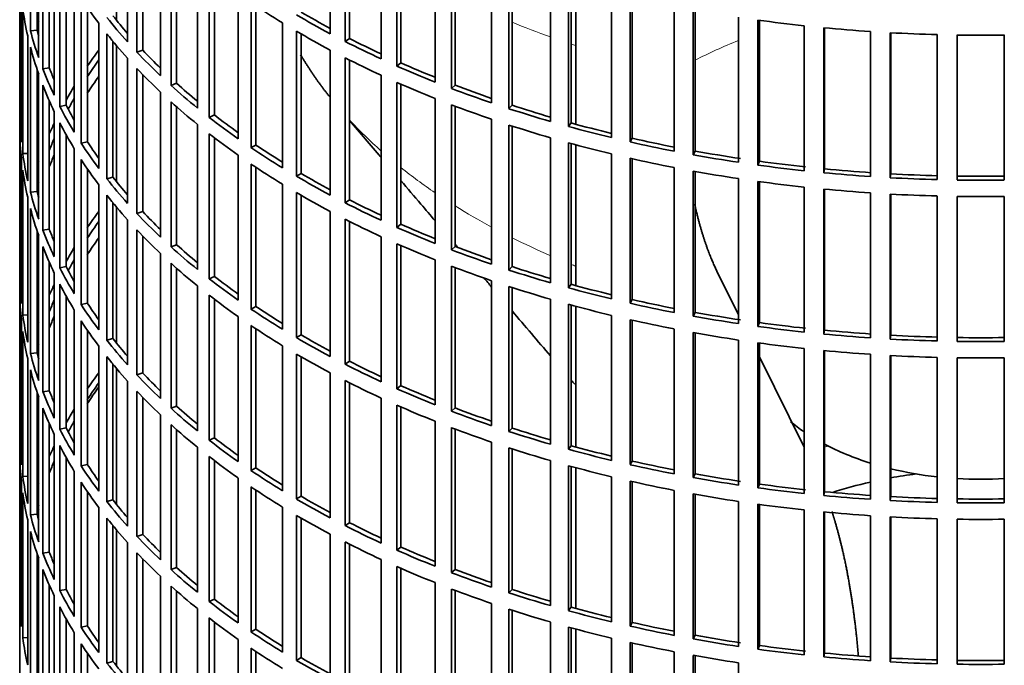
# Model space of a CAD drawing. Header units: millimetres. Extents: x 483 to 1358, y -1720 to 1581.
# Tile 3 of 29: x 1065 to 1212, y -1567 to -1470. Entities that reach past the tile are written whole.
import ezdxf

# ---------------------------------------------------------------- set-up
doc = ezdxf.new("R2010")
doc.units = ezdxf.units.MM
for name, color, linetype in [('VSI184-254_GIUNT', 7, 'Continuous'), ('VSI344-454_FILTR', 7, 'Continuous'), ('VSI344-454_SUPPO', 7, 'Continuous')]:
    doc.layers.add(name, color=color, linetype=linetype)

# ---------------------------------------------------------------- blocks, each defined once
blk = doc.blocks.new('SE4')
at = {"layer": 'VSI184-254_GIUNT', "color": 7, "linetype": 'Continuous', "lineweight": 35}
for start_param, end_param in [(0.604451, 0.70006), (0.828971, 1.072715), (1.170442, 1.381313), (1.468662, 1.67293)]:
    blk.add_ellipse((1208.76, -1519.04), major_axis=(-34.5, 0), ratio=0.57735, start_param=start_param, end_param=end_param, dxfattribs=at)
at = {"layer": 'VSI344-454_FILTR', "color": 7, "linetype": 'Continuous', "lineweight": 35}
for p, q in [((1065.26, -1328.8), (1065.26, -1568.85)), ((1066.87, -1472.02), (1066.87, -1450.38)), ((1111.64, -1472.46), (1111.64, -1450.82)), ((1081.36, -1473.69), (1081.36, -1452.05)), ((1113.85, -1473.61), (1113.85, -1451.97)), ((1114.5, -1473.17), (1114.5, -1452.3)), ((1067.86, -1471.92), (1067.86, -1453.69)), ((1082.76, -1475.21), (1082.76, -1453.57)), ((1068.09, -1476.02), (1068.09, -1454.38)), ((1083.63, -1474.92), (1083.63, -1454.47)), ((1119.24, -1476.22), (1119.24, -1454.58)), ((1068.71, -1477.71), (1068.71, -1456.07)), ((1121.59, -1477.28), (1121.59, -1455.64)), ((1122.18, -1476.81), (1122.18, -1455.9)), ((1086.28, -1478.72), (1086.28, -1457.09)), ((1127.28, -1479.67), (1127.28, -1458.03)), ((1069.68, -1477.57), (1069.68, -1458.41)), ((1087.86, -1480.18), (1087.86, -1458.55)), ((1088.69, -1479.86), (1088.69, -1459.29)), ((1129.76, -1480.63), (1129.76, -1458.99)), ((1130.29, -1480.14), (1130.29, -1459.19)), ((1070.42, -1481.65), (1070.42, -1460.01)), ((1135.72, -1482.78), (1135.72, -1461.14)), ((1071.24, -1483.3), (1071.24, -1461.66)), ((1091.8, -1483.55), (1091.8, -1461.91)), ((1138.31, -1483.64), (1138.31, -1462)), ((1138.77, -1483.13), (1138.77, -1462.16)), ((1065.27, -1484.59), (1065.27, -1462.95)), ((1072.19, -1483.12), (1072.19, -1463.43)), ((1093.55, -1484.94), (1093.55, -1463.31)), ((1094.34, -1484.59), (1094.34, -1463.91)), ((1144.52, -1485.55), (1144.52, -1463.91)), ((1073.41, -1487.16), (1073.41, -1465.53)), ((1147.2, -1486.3), (1147.2, -1464.67)), ((1147.6, -1485.78), (1147.6, -1464.78)), ((1065.51, -1488.65), (1065.51, -1467.01)), ((1074.43, -1488.78), (1074.43, -1467.15)), ((1097.88, -1488.14), (1097.88, -1466.51)), ((1153.62, -1487.96), (1153.62, -1466.32)), ((1156.39, -1488.6), (1156.39, -1466.96)), ((1156.73, -1488.06), (1156.73, -1467.04)), ((1075.36, -1488.57), (1075.36, -1468.53)), ((1099.8, -1489.46), (1099.8, -1467.83)), ((1100.54, -1489.08), (1100.54, -1468.32)), ((1163, -1489.99), (1163, -1468.35)), ((1065.72, -1490.36), (1065.72, -1468.73)), ((1165.84, -1490.52), (1165.84, -1468.88)), ((1166.11, -1489.97), (1166.11, -1468.93)), ((1172.6, -1491.64), (1172.6, -1470)), ((1077.07, -1492.55), (1077.07, -1470.91)), ((1104.5, -1492.48), (1104.5, -1470.84)), ((1175.49, -1492.06), (1175.49, -1470.42)), ((1175.7, -1491.49), (1175.7, -1470.45)), ((1182.37, -1492.9), (1182.37, -1471.27)), ((1185.31, -1493.2), (1185.31, -1471.56)), ((1185.45, -1492.63), (1185.45, -1471.58)), ((1066.46, -1494.4), (1066.46, -1472.77)), ((1067.86, -1471.92), (1066.87, -1472.02)), ((1078.28, -1494.12), (1078.28, -1472.48)), ((1106.58, -1493.72), (1106.58, -1472.08)), ((1107.27, -1493.31), (1107.27, -1472.49)), ((1192.28, -1493.77), (1192.28, -1472.13)), ((1195.24, -1493.95), (1195.24, -1472.31)), ((1195.31, -1493.37), (1195.31, -1472.31)), ((1202.26, -1494.23), (1202.26, -1472.59)), ((1205.24, -1494.29), (1205.24, -1472.65)), ((1212.28, -1494.29), (1212.28, -1472.65)), ((1066.87, -1496.11), (1066.87, -1474.47)), ((1079.18, -1493.87), (1079.18, -1473.6)), ((1114.5, -1473.17), (1113.85, -1473.61)), ((1083.63, -1474.92), (1082.76, -1475.21)), ((1111.64, -1496.54), (1111.64, -1474.9)), ((1081.36, -1497.77), (1081.36, -1476.13)), ((1113.85, -1497.69), (1113.85, -1476.06)), ((1114.5, -1497.25), (1114.5, -1476.38)), ((1122.18, -1476.81), (1121.59, -1477.28)), ((1067.86, -1496.01), (1067.86, -1477.78)), ((1068.09, -1500.11), (1068.09, -1478.47)), ((1069.68, -1477.57), (1068.71, -1477.71)), ((1082.76, -1499.29), (1082.76, -1477.66)), ((1083.63, -1499), (1083.63, -1478.56)), ((1119.24, -1500.3), (1119.24, -1478.67)), ((1068.71, -1501.79), (1068.71, -1480.15)), ((1088.69, -1479.86), (1087.86, -1480.18)), ((1121.59, -1501.37), (1121.59, -1479.73)), ((1122.18, -1500.9), (1122.18, -1479.99)), ((1130.29, -1480.14), (1129.76, -1480.63)), ((1086.28, -1502.81), (1086.28, -1481.17)), ((1069.68, -1501.65), (1069.68, -1482.5)), ((1072.19, -1483.12), (1071.24, -1483.3)), ((1087.86, -1504.27), (1087.86, -1482.63)), ((1088.69, -1503.95), (1088.69, -1483.37)), ((1127.28, -1503.75), (1127.28, -1482.12)), ((1129.76, -1504.72), (1129.76, -1483.08)), ((1130.29, -1504.23), (1130.29, -1483.28)), ((1138.77, -1483.13), (1138.31, -1483.64)), ((1065.51, -1484.58), (1065.27, -1484.59)), ((1070.42, -1505.73), (1070.42, -1484.1)), ((1094.34, -1484.59), (1093.55, -1484.94)), ((1071.24, -1507.39), (1071.24, -1485.75)), ((1091.8, -1507.64), (1091.8, -1486)), ((1135.72, -1506.87), (1135.72, -1485.23)), ((1138.31, -1507.73), (1138.31, -1486.09)), ((1138.77, -1507.22), (1138.77, -1486.24)), ((1147.6, -1485.78), (1147.2, -1486.3)), ((1065.27, -1508.67), (1065.27, -1487.04)), ((1072.19, -1507.21), (1072.19, -1487.52)), ((1093.55, -1509.03), (1093.55, -1487.39)), ((1075.36, -1488.57), (1074.43, -1488.78)), ((1094.34, -1508.67), (1094.34, -1488)), ((1100.54, -1489.08), (1099.8, -1489.46)), ((1144.52, -1509.64), (1144.52, -1488)), ((1147.2, -1510.39), (1147.2, -1488.75)), ((1147.6, -1509.86), (1147.6, -1488.86)), ((1156.73, -1488.06), (1156.39, -1488.6)), ((1066.46, -1490.32), (1065.72, -1490.36)), ((1073.41, -1511.25), (1073.41, -1489.61)), ((1097.88, -1512.23), (1097.88, -1490.59)), ((1153.62, -1512.04), (1153.62, -1490.41)), ((1166.11, -1489.97), (1165.84, -1490.52)), ((1065.51, -1512.73), (1065.51, -1491.09)), ((1074.43, -1512.87), (1074.43, -1491.23)), ((1099.8, -1513.55), (1099.8, -1491.91)), ((1156.39, -1512.69), (1156.39, -1491.05)), ((1156.73, -1512.14), (1156.73, -1491.13)), ((1175.7, -1491.49), (1175.49, -1492.06)), ((1065.72, -1514.45), (1065.72, -1492.81)), ((1075.36, -1512.65), (1075.36, -1492.62)), ((1100.54, -1513.16), (1100.54, -1492.41)), ((1107.27, -1493.31), (1106.58, -1493.72)), ((1163, -1514.08), (1163, -1492.44)), ((1165.84, -1514.61), (1165.84, -1492.97)), ((1166.11, -1514.05), (1166.11, -1493.02)), ((1185.45, -1492.63), (1185.31, -1493.2)), ((1195.31, -1493.37), (1195.24, -1493.95)), ((1077.07, -1516.64), (1077.07, -1495)), ((1079.18, -1493.87), (1078.28, -1494.12)), ((1104.5, -1516.57), (1104.5, -1494.93)), ((1172.6, -1515.73), (1172.6, -1494.09)), ((1175.49, -1516.14), (1175.49, -1494.51)), ((1175.7, -1515.58), (1175.7, -1494.54)), ((1067.86, -1496.01), (1066.87, -1496.11)), ((1078.28, -1518.21), (1078.28, -1496.57)), ((1106.58, -1517.81), (1106.58, -1496.17)), ((1107.27, -1517.39), (1107.27, -1496.57)), ((1182.37, -1516.99), (1182.37, -1495.35)), ((1185.31, -1517.29), (1185.31, -1495.65)), ((1185.45, -1516.72), (1185.45, -1495.66)), ((1192.28, -1517.85), (1192.28, -1496.22)), ((1195.24, -1518.03), (1195.24, -1496.4)), ((1195.31, -1517.46), (1195.31, -1496.4)), ((1066.46, -1518.49), (1066.46, -1496.85)), ((1079.18, -1517.95), (1079.18, -1497.68)), ((1114.5, -1497.25), (1113.85, -1497.69)), ((1202.26, -1518.32), (1202.26, -1496.68)), ((1205.24, -1518.38), (1205.24, -1496.74)), ((1212.28, -1518.38), (1212.28, -1496.74)), ((1066.87, -1520.19), (1066.87, -1498.56)), ((1083.63, -1499), (1082.76, -1499.29)), ((1111.64, -1520.63), (1111.64, -1498.99)), ((1081.36, -1521.86), (1081.36, -1500.22)), ((1113.85, -1521.78), (1113.85, -1500.14)), ((1114.5, -1521.34), (1114.5, -1500.47)), ((1122.18, -1500.9), (1121.59, -1501.37)), ((1067.86, -1520.09), (1067.86, -1501.87)), ((1069.68, -1501.65), (1068.71, -1501.79)), ((1082.76, -1523.38), (1082.76, -1501.74)), ((1068.09, -1524.19), (1068.09, -1502.56)), ((1083.63, -1523.09), (1083.63, -1502.65)), ((1088.69, -1503.95), (1087.86, -1504.27)), ((1119.24, -1524.39), (1119.24, -1502.75)), ((1121.59, -1525.45), (1121.59, -1503.81)), ((1068.71, -1525.88), (1068.71, -1504.24)), ((1086.28, -1526.9), (1086.28, -1505.26)), ((1122.18, -1524.98), (1122.18, -1504.07)), ((1130.29, -1504.23), (1129.76, -1504.72)), ((1069.68, -1525.74), (1069.68, -1506.59)), ((1087.86, -1528.36), (1087.86, -1506.72)), ((1127.28, -1527.84), (1127.28, -1506.2)), ((1070.42, -1529.82), (1070.42, -1508.18)), ((1072.19, -1507.21), (1071.24, -1507.39)), ((1088.69, -1528.03), (1088.69, -1507.46)), ((1129.76, -1528.8), (1129.76, -1507.16)), ((1130.29, -1528.31), (1130.29, -1507.37)), ((1138.77, -1507.22), (1138.31, -1507.73)), ((1065.51, -1508.67), (1065.27, -1508.67)), ((1071.24, -1531.47), (1071.24, -1509.84)), ((1094.34, -1508.67), (1093.55, -1509.03)), ((1135.72, -1530.95), (1135.72, -1509.32)), ((1147.6, -1509.86), (1147.2, -1510.39)), ((1065.27, -1532.76), (1065.27, -1511.12)), ((1091.8, -1531.72), (1091.8, -1510.09)), ((1138.31, -1531.82), (1138.31, -1510.18)), ((1138.77, -1531.31), (1138.77, -1510.33)), ((1072.19, -1531.3), (1072.19, -1511.61)), ((1075.36, -1512.65), (1074.43, -1512.87)), ((1093.55, -1533.12), (1093.55, -1511.48)), ((1094.34, -1532.76), (1094.34, -1512.09)), ((1144.52, -1533.72), (1144.52, -1512.08)), ((1156.73, -1512.14), (1156.39, -1512.69)), ((1073.41, -1535.34), (1073.41, -1513.7)), ((1100.54, -1513.16), (1099.8, -1513.55)), ((1147.2, -1534.48), (1147.2, -1512.84)), ((1147.6, -1533.95), (1147.6, -1512.95)), ((1166.11, -1514.05), (1165.84, -1514.61)), ((1065.51, -1536.82), (1065.51, -1515.18)), ((1066.46, -1514.41), (1065.72, -1514.45)), ((1074.43, -1536.96), (1074.43, -1515.32)), ((1097.88, -1536.32), (1097.88, -1514.68)), ((1153.62, -1536.13), (1153.62, -1514.49)), ((1156.39, -1536.77), (1156.39, -1515.14)), ((1156.73, -1536.23), (1156.73, -1515.21)), ((1175.7, -1515.58), (1175.49, -1516.14)), ((1065.72, -1538.54), (1065.72, -1516.9)), ((1075.36, -1536.74), (1075.36, -1516.71)), ((1099.8, -1537.64), (1099.8, -1516)), ((1100.54, -1537.25), (1100.54, -1516.5)), ((1163, -1538.16), (1163, -1516.53)), ((1165.84, -1538.7), (1165.84, -1517.06)), ((1166.11, -1538.14), (1166.11, -1517.11)), ((1185.45, -1516.72), (1185.31, -1517.29)), ((1079.18, -1517.95), (1078.28, -1518.21)), ((1107.27, -1517.39), (1106.58, -1517.81)), ((1172.6, -1539.81), (1172.6, -1518.18)), ((1175.49, -1540.23), (1175.49, -1518.59)), ((1175.7, -1539.67), (1175.7, -1518.62)), ((1195.31, -1517.46), (1195.24, -1518.03)), ((1067.86, -1520.09), (1066.87, -1520.19)), ((1077.07, -1540.72), (1077.07, -1519.08)), ((1104.5, -1540.66), (1104.5, -1519.02)), ((1182.37, -1541.08), (1182.37, -1519.44)), ((1185.31, -1541.37), (1185.31, -1519.74)), ((1185.45, -1540.8), (1185.45, -1519.75)), ((1066.46, -1542.58), (1066.46, -1520.94)), ((1078.28, -1542.29), (1078.28, -1520.66)), ((1106.58, -1541.89), (1106.58, -1520.26)), ((1107.27, -1541.48), (1107.27, -1520.66)), ((1114.5, -1521.34), (1113.85, -1521.78)), ((1192.28, -1541.94), (1192.28, -1520.3)), ((1195.24, -1542.12), (1195.24, -1520.48)), ((1195.31, -1541.54), (1195.31, -1520.49)), ((1202.26, -1542.4), (1202.26, -1520.77)), ((1205.24, -1542.46), (1205.24, -1520.83)), ((1212.28, -1542.46), (1212.28, -1520.83)), ((1066.87, -1544.28), (1066.87, -1522.64)), ((1079.18, -1542.04), (1079.18, -1521.77)), ((1083.63, -1523.09), (1082.76, -1523.38)), ((1111.64, -1544.72), (1111.64, -1523.08)), ((1081.36, -1545.95), (1081.36, -1524.31)), ((1113.85, -1545.87), (1113.85, -1524.23)), ((1114.5, -1545.43), (1114.5, -1524.56)), ((1067.86, -1544.18), (1067.86, -1525.95)), ((1069.68, -1525.74), (1068.71, -1525.88)), ((1082.76, -1547.47), (1082.76, -1525.83)), ((1122.18, -1524.98), (1121.59, -1525.45)), ((1068.09, -1548.28), (1068.09, -1526.64)), ((1083.63, -1547.18), (1083.63, -1526.73)), ((1119.24, -1548.48), (1119.24, -1526.84)), ((1068.71, -1549.97), (1068.71, -1528.33)), ((1088.69, -1528.03), (1087.86, -1528.36)), ((1121.59, -1549.54), (1121.59, -1527.9)), ((1122.18, -1549.07), (1122.18, -1528.16)), ((1130.29, -1528.31), (1129.76, -1528.8)), ((1086.28, -1550.98), (1086.28, -1529.35)), ((1127.28, -1551.93), (1127.28, -1530.29)), ((1069.68, -1549.83), (1069.68, -1530.67)), ((1072.19, -1531.3), (1071.24, -1531.47)), ((1087.86, -1552.44), (1087.86, -1530.81)), ((1088.69, -1552.12), (1088.69, -1531.55)), ((1129.76, -1552.89), (1129.76, -1531.25)), ((1130.29, -1552.4), (1130.29, -1531.45)), ((1138.77, -1531.31), (1138.31, -1531.82)), ((1065.51, -1532.75), (1065.27, -1532.76)), ((1070.42, -1553.91), (1070.42, -1532.27)), ((1094.34, -1532.76), (1093.55, -1533.12)), ((1071.24, -1555.56), (1071.24, -1533.92)), ((1091.8, -1555.81), (1091.8, -1534.17)), ((1135.72, -1555.04), (1135.72, -1533.4)), ((1138.31, -1555.9), (1138.31, -1534.26)), ((1138.77, -1555.39), (1138.77, -1534.42)), ((1147.6, -1533.95), (1147.2, -1534.48)), ((1065.27, -1556.85), (1065.27, -1535.21)), ((1072.19, -1555.38), (1072.19, -1535.69)), ((1093.55, -1557.2), (1093.55, -1535.57)), ((1094.34, -1556.85), (1094.34, -1536.17)), ((1144.52, -1557.81), (1144.52, -1536.17)), ((1156.73, -1536.23), (1156.39, -1536.77)), ((1073.41, -1559.42), (1073.41, -1537.79)), ((1075.36, -1536.74), (1074.43, -1536.96)), ((1100.54, -1537.25), (1099.8, -1537.64)), ((1147.2, -1558.56), (1147.2, -1536.93)), ((1147.6, -1558.04), (1147.6, -1537.04)), ((1065.51, -1560.91), (1065.51, -1539.27)), ((1066.46, -1538.49), (1065.72, -1538.54)), ((1097.88, -1560.4), (1097.88, -1538.77)), ((1153.62, -1560.22), (1153.62, -1538.58)), ((1156.39, -1560.86), (1156.39, -1539.22)), ((1166.11, -1538.14), (1165.84, -1538.7)), ((1074.43, -1561.04), (1074.43, -1539.41)), ((1099.8, -1561.72), (1099.8, -1540.09)), ((1100.54, -1561.34), (1100.54, -1540.58)), ((1156.73, -1560.32), (1156.73, -1539.3)), ((1163, -1562.25), (1163, -1540.61)), ((1175.7, -1539.67), (1175.49, -1540.23)), ((1065.72, -1562.62), (1065.72, -1540.99)), ((1075.36, -1560.83), (1075.36, -1540.79)), ((1079.18, -1542.04), (1078.28, -1542.29)), ((1107.27, -1541.48), (1106.58, -1541.89)), ((1165.84, -1562.78), (1165.84, -1541.14)), ((1166.11, -1562.23), (1166.11, -1541.19)), ((1185.45, -1540.8), (1185.31, -1541.37)), ((1195.31, -1541.54), (1195.24, -1542.12)), ((1077.07, -1564.81), (1077.07, -1543.17)), ((1104.5, -1564.74), (1104.5, -1543.1)), ((1172.6, -1563.9), (1172.6, -1542.26)), ((1175.49, -1564.32), (1175.49, -1542.68)), ((1175.7, -1563.75), (1175.7, -1542.71)), ((1182.37, -1565.16), (1182.37, -1543.53)), ((1066.46, -1566.66), (1066.46, -1545.03)), ((1067.86, -1544.18), (1066.87, -1544.28)), ((1078.28, -1566.38), (1078.28, -1544.74)), ((1106.58, -1565.98), (1106.58, -1544.34)), ((1107.27, -1565.57), (1107.27, -1544.75)), ((1185.31, -1565.46), (1185.31, -1543.82)), ((1185.45, -1564.89), (1185.45, -1543.84)), ((1192.28, -1566.03), (1192.28, -1544.39)), ((1195.24, -1566.21), (1195.24, -1544.57)), ((1195.31, -1565.63), (1195.31, -1544.57)), ((1202.26, -1566.49), (1202.26, -1544.85)), ((1205.24, -1566.55), (1205.24, -1544.91)), ((1212.28, -1566.55), (1212.28, -1544.91)), ((1079.18, -1566.13), (1079.18, -1545.86)), ((1114.5, -1545.43), (1113.85, -1545.87)), ((1066.87, -1568.37), (1066.87, -1546.73)), ((1083.63, -1547.18), (1082.76, -1547.47)), ((1111.64, -1568.8), (1111.64, -1547.16)), ((1081.36, -1570.03), (1081.36, -1548.39)), ((1113.85, -1569.95), (1113.85, -1548.32)), ((1114.5, -1569.51), (1114.5, -1548.64)), ((1122.18, -1549.07), (1121.59, -1549.54)), ((1067.86, -1568.27), (1067.86, -1550.04)), ((1068.09, -1572.37), (1068.09, -1550.73)), ((1069.68, -1549.83), (1068.71, -1549.97)), ((1082.76, -1571.55), (1082.76, -1549.92)), ((1083.63, -1571.26), (1083.63, -1550.82)), ((1119.24, -1572.56), (1119.24, -1550.93)), ((1068.71, -1574.05), (1068.71, -1552.41)), ((1088.69, -1552.12), (1087.86, -1552.44)), ((1121.59, -1573.62), (1121.59, -1551.99)), ((1122.18, -1573.16), (1122.18, -1552.25)), ((1130.29, -1552.4), (1129.76, -1552.89)), ((1086.28, -1575.07), (1086.28, -1553.43)), ((1069.68, -1573.91), (1069.68, -1554.76)), ((1072.19, -1555.38), (1071.24, -1555.56)), ((1087.86, -1576.53), (1087.86, -1554.89)), ((1127.28, -1576.01), (1127.28, -1554.38)), ((1129.76, -1576.98), (1129.76, -1555.34)), ((1138.77, -1555.39), (1138.31, -1555.9)), ((1065.51, -1556.84), (1065.27, -1556.85)), ((1070.42, -1577.99), (1070.42, -1556.36)), ((1088.69, -1576.21), (1088.69, -1555.63)), ((1094.34, -1556.85), (1093.55, -1557.2)), ((1130.29, -1576.49), (1130.29, -1555.54)), ((1071.24, -1579.65), (1071.24, -1558.01)), ((1091.8, -1579.9), (1091.8, -1558.26)), ((1135.72, -1579.13), (1135.72, -1557.49)), ((1138.31, -1579.99), (1138.31, -1558.35)), ((1147.6, -1558.04), (1147.2, -1558.56)), ((1072.19, -1579.47), (1072.19, -1559.78)), ((1093.55, -1581.29), (1093.55, -1559.65)), ((1138.77, -1579.48), (1138.77, -1558.5)), ((1075.36, -1560.83), (1074.43, -1561.04)), ((1094.34, -1580.93), (1094.34, -1560.26)), ((1144.52, -1581.9), (1144.52, -1560.26)), ((1147.2, -1582.65), (1147.2, -1561.01)), ((1147.6, -1582.12), (1147.6, -1561.12)), ((1156.73, -1560.32), (1156.39, -1560.86)), ((1066.46, -1562.58), (1065.72, -1562.62)), ((1073.41, -1583.51), (1073.41, -1561.87)), ((1100.54, -1561.34), (1099.8, -1561.72)), ((1153.62, -1584.3), (1153.62, -1562.67)), ((1166.11, -1562.23), (1165.84, -1562.78)), ((1074.43, -1585.13), (1074.43, -1563.49)), ((1097.88, -1584.49), (1097.88, -1562.85)), ((1099.8, -1585.81), (1099.8, -1564.17)), ((1156.39, -1584.95), (1156.39, -1563.31)), ((1156.73, -1584.4), (1156.73, -1563.39)), ((1175.7, -1563.75), (1175.49, -1564.32)), ((1075.36, -1584.91), (1075.36, -1564.88)), ((1100.54, -1585.42), (1100.54, -1564.67)), ((1107.27, -1565.57), (1106.58, -1565.98)), ((1163, -1586.34), (1163, -1564.7)), ((1165.84, -1586.87), (1165.84, -1565.23)), ((1166.11, -1586.31), (1166.11, -1565.28)), ((1185.45, -1564.89), (1185.31, -1565.46)), ((1195.31, -1565.63), (1195.24, -1566.21)), ((1079.18, -1566.13), (1078.28, -1566.38)), ((1172.6, -1587.99), (1172.6, -1566.35))]:
    blk.add_line(p, q, dxfattribs=at)
for centre, radius, start, end in [((1208.76, -1224.18), 248.5, 269.189, 270.811), ((1208.76, -1246.97), 246.77, 269.1833, 270.8167), ((1208.76, -1245.82), 248.5, 269.189, 270.811), ((1208.76, -1248.27), 248.5, 269.189, 270.811), ((1208.76, -1271.06), 246.77, 269.1833, 270.8167), ((1208.76, -1269.9), 248.5, 269.189, 270.811), ((1208.76, -1272.35), 248.5, 269.189, 270.811), ((1208.76, -1295.14), 246.77, 269.1833, 270.8167), ((1208.76, -1293.99), 248.5, 269.189, 270.811), ((1208.76, -1296.44), 248.5, 269.189, 270.811), ((1208.76, -1319.23), 246.77, 269.1833, 270.8167), ((1208.76, -1318.08), 248.5, 269.189, 270.811)]:
    blk.add_arc(centre, radius, start, end, dxfattribs=at)
for centre, major_axis, start_param, end_param in [((1208.76, -1438), (-143.5, 0), 0.359458, 0.408487), ((1208.76, -1413.91), (-143.5, 0), 0.708524, 0.757553), ((1208.76, -1462.09), (-143.5, 0), 0.080205, 0.129234), ((1208.76, -1435.55), (-143.5, 0), 0.429271, 0.4783), ((1208.76, -1435.55), (-142.5, 0), 0.429099, 0.464583), ((1208.76, -1411.47), (-143.5, 0), 0.778337, 0.827366), ((1208.76, -1411.47), (-142.5, 0), 0.778165, 0.820895), ((1208.76, -1483.73), (-142.5, 0), -0.160582, -0.149846), ((1208.76, -1389.83), (-143.5, 0), 1.336842, 1.385871), ((1208.76, -1389.83), (-143.5, 0), 1.406655, 1.455685), ((1208.76, -1459.64), (-143.5, 0), 0.150018, 0.199048), ((1208.76, -1459.64), (-142.5, 0), 0.149846, 0.160582), ((1208.76, -1438), (-143.5, 0), 0.429271, 0.4783), ((1208.76, -1413.91), (-143.5, 0), 0.778337, 0.827366), ((1208.76, -1389.83), (-143.5, 0), 1.476469, 1.525498), ((1208.76, -1462.09), (-143.5, 0), 0.150018, 0.199048), ((1208.76, -1411.47), (-143.5, 0), 0.84815, 0.897179), ((1208.76, -1411.47), (-142.5, 0), 0.847978, 0.891566), ((1208.76, -1507.81), (-143.5, 0), -0.408487, -0.377404), ((1208.76, -1435.55), (-143.5, 0), 0.499084, 0.548113), ((1208.76, -1435.55), (-142.5, 0), 0.498912, 0.536508), ((1208.76, -1507.81), (-142.5, 0), -0.391958, -0.359286), ((1208.76, -1413.91), (-143.5, 0), 0.84815, 0.897179), ((1208.76, -1411.47), (-143.5, 0), 0.917963, 0.966992), ((1208.76, -1411.47), (-142.5, 0), 0.917791, 0.962144), ((1208.76, -1459.64), (-143.5, 0), 0.219831, 0.268861), ((1208.76, -1459.64), (-142.5, 0), 0.219659, 0.242088), ((1208.76, -1510.26), (-142.5, 0), -0.391958, -0.359286), ((1208.76, -1438), (-143.5, 0), 0.499084, 0.548113), ((1208.76, -1462.09), (-143.5, 0), 0.219831, 0.268861), ((1208.76, -1507.81), (-143.5, 0), -0.338674, -0.312019), ((1208.76, -1435.55), (-143.5, 0), 0.568897, 0.617927), ((1208.76, -1435.55), (-142.5, 0), 0.568725, 0.607984), ((1208.76, -1413.91), (-143.5, 0), 0.917963, 0.966992), ((1208.76, -1411.47), (-142.5, 0), 0.987604, 1.032651), ((1208.76, -1411.47), (-143.5, 0), 0.987776, 1.036806), ((1208.76, -1459.64), (-143.5, 0), 0.289645, 0.338674), ((1208.76, -1459.64), (-142.5, 0), 0.289473, 0.318152), ((1208.76, -1507.81), (-142.5, 0), -0.318152, -0.297119), ((1208.76, -1438), (-143.5, 0), 0.568897, 0.617927), ((1208.76, -1413.91), (-143.5, 0), 0.987776, 1.036806), ((1208.76, -1411.47), (-142.5, 0), 1.057417, 1.103102), ((1208.76, -1483.73), (-143.5, 0), 0.010392, 0.059421), ((1208.76, -1435.55), (-142.5, 0), 0.638538, 0.679153), ((1208.76, -1411.47), (-143.5, 0), 1.057589, 1.106619), ((1208.76, -1507.81), (-143.5, 0), -0.268861, -0.248955), ((1208.76, -1462.09), (-143.5, 0), 0.289645, 0.338674), ((1208.76, -1435.55), (-143.5, 0), 0.63871, 0.68774), ((1208.76, -1413.91), (-143.5, 0), 1.057589, 1.106619), ((1208.76, -1411.47), (-143.5, 0), 1.127403, 1.176432), ((1208.76, -1411.47), (-142.5, 0), 1.127231, 1.17351), ((1208.76, -1486.17), (-143.5, 0), 0.010392, 0.059421), ((1208.76, -1438), (-143.5, 0), 0.63871, 0.68774), ((1208.76, -1507.81), (-142.5, 0), -0.242088, -0.219659), ((1208.76, -1459.64), (-143.5, 0), 0.359458, 0.408487), ((1208.76, -1459.64), (-142.5, 0), 0.359286, 0.391958), ((1208.76, -1435.55), (-142.5, 0), 0.708352, 0.750104), ((1208.76, -1413.91), (-143.5, 0), 1.127403, 1.176432), ((1208.76, -1411.47), (-143.5, 0), 1.197216, 1.246245), ((1208.76, -1411.47), (-142.5, 0), 1.197044, 1.243883), ((1208.76, -1483.73), (-143.5, 0), 0.080205, 0.129234), ((1208.76, -1510.26), (-142.5, 0), -0.242088, -0.219659), ((1208.76, -1435.55), (-143.5, 0), 0.708524, 0.757553), ((1208.76, -1411.47), (-143.5, 0), 1.267029, 1.316058), ((1208.76, -1411.47), (-142.5, 0), 1.266857, 1.31623), ((1208.76, -1507.81), (-143.5, 0), -0.199048, -0.190533), ((1208.76, -1462.09), (-143.5, 0), 0.359458, 0.408487), ((1208.76, -1438), (-143.5, 0), 0.708524, 0.757553), ((1208.76, -1413.91), (-143.5, 0), 1.197216, 1.246245), ((1208.76, -1411.47), (-143.5, 0), 1.336842, 1.385871), ((1208.76, -1411.47), (-142.5, 0), 1.33667, 1.386044), ((1208.76, -1486.17), (-143.5, 0), 0.080205, 0.129234), ((1208.76, -1435.55), (-142.5, 0), 0.778165, 0.820895), ((1208.76, -1413.91), (-143.5, 0), 1.267029, 1.316058), ((1208.76, -1411.47), (-143.5, 0), 1.406655, 1.455685), ((1208.76, -1411.47), (-142.5, 0), 1.406483, 1.455857), ((1208.76, -1411.47), (-142.5, 0), 1.476296, 1.52567), ((1208.76, -1507.81), (-142.5, 0), -0.160582, -0.149846), ((1208.76, -1459.64), (-143.5, 0), 0.429271, 0.4783), ((1208.76, -1459.64), (-142.5, 0), 0.429099, 0.464583), ((1208.76, -1435.55), (-143.5, 0), 0.778337, 0.827366), ((1208.76, -1413.91), (-143.5, 0), 1.336842, 1.385871), ((1208.76, -1411.47), (-143.5, 0), 1.476469, 1.525498), ((1208.76, -1483.73), (-143.5, 0), 0.150018, 0.199048), ((1208.76, -1483.73), (-142.5, 0), 0.149846, 0.160582), ((1208.76, -1462.09), (-143.5, 0), 0.429271, 0.4783), ((1208.76, -1438), (-143.5, 0), 0.778337, 0.827366), ((1208.76, -1413.91), (-143.5, 0), 1.406655, 1.455685), ((1208.76, -1413.91), (-143.5, 0), 1.476469, 1.525498), ((1208.76, -1435.55), (-143.5, 0), 0.84815, 0.897179), ((1208.76, -1435.55), (-142.5, 0), 0.847978, 0.891566), ((1208.76, -1486.17), (-143.5, 0), 0.150018, 0.199048), ((1208.76, -1531.9), (-143.5, 0), -0.408487, -0.377404), ((1208.76, -1459.64), (-143.5, 0), 0.499084, 0.548113), ((1208.76, -1459.64), (-142.5, 0), 0.498912, 0.536508), ((1208.76, -1531.9), (-142.5, 0), -0.391958, -0.359286), ((1208.76, -1438), (-143.5, 0), 0.84815, 0.897179), ((1208.76, -1435.55), (-142.5, 0), 0.917791, 0.962144), ((1208.76, -1483.73), (-143.5, 0), 0.219831, 0.268861), ((1208.76, -1483.73), (-142.5, 0), 0.219659, 0.242088), ((1208.76, -1462.09), (-143.5, 0), 0.499084, 0.548113), ((1208.76, -1435.55), (-143.5, 0), 0.917963, 0.966992), ((1208.76, -1534.35), (-142.5, 0), -0.391958, -0.359286), ((1208.76, -1459.64), (-142.5, 0), 0.568725, 0.607984), ((1208.76, -1438), (-143.5, 0), 0.917963, 0.966992), ((1208.76, -1486.17), (-143.5, 0), 0.219831, 0.268861), ((1208.76, -1531.9), (-143.5, 0), -0.338674, -0.312019), ((1208.76, -1459.64), (-143.5, 0), 0.568897, 0.617927), ((1208.76, -1435.55), (-143.5, 0), 0.987776, 1.036806), ((1208.76, -1435.55), (-142.5, 0), 0.987604, 1.032651), ((1208.76, -1531.9), (-142.5, 0), -0.318152, -0.297119), ((1208.76, -1462.09), (-143.5, 0), 0.568897, 0.617927), ((1208.76, -1483.73), (-143.5, 0), 0.289645, 0.338674), ((1208.76, -1483.73), (-142.5, 0), 0.289473, 0.318152), ((1208.76, -1438), (-143.5, 0), 0.987776, 1.036806), ((1208.76, -1435.55), (-143.5, 0), 1.057589, 1.106619), ((1208.76, -1435.55), (-142.5, 0), 1.057417, 1.103102), ((1208.76, -1507.81), (-143.5, 0), 0.010392, 0.059421), ((1208.76, -1486.17), (-143.5, 0), 0.289645, 0.338674), ((1208.76, -1459.64), (-143.5, 0), 0.63871, 0.68774), ((1208.76, -1459.64), (-142.5, 0), 0.638538, 0.679153), ((1208.76, -1435.55), (-142.5, 0), 1.127231, 1.17351), ((1208.76, -1510.26), (-143.5, 0), 0.010392, 0.059421), ((1208.76, -1531.9), (-143.5, 0), -0.268861, -0.248955), ((1208.76, -1438), (-143.5, 0), 1.057589, 1.106619), ((1208.76, -1435.55), (-143.5, 0), 1.127403, 1.176432), ((1208.76, -1531.9), (-142.5, 0), -0.242088, -0.219659), ((1208.76, -1483.73), (-142.5, 0), 0.359286, 0.391958), ((1208.76, -1462.09), (-143.5, 0), 0.63871, 0.68774), ((1208.76, -1435.55), (-143.5, 0), 1.197216, 1.246245), ((1208.76, -1435.55), (-142.5, 0), 1.197044, 1.243883), ((1208.76, -1483.73), (-143.5, 0), 0.359458, 0.408487), ((1208.76, -1459.64), (-143.5, 0), 0.708524, 0.757553), ((1208.76, -1459.64), (-142.5, 0), 0.708352, 0.750104), ((1208.76, -1438), (-143.5, 0), 1.127403, 1.176432), ((1208.76, -1435.55), (-142.5, 0), 1.266857, 1.31623), ((1208.76, -1507.81), (-143.5, 0), 0.080205, 0.129234), ((1208.76, -1531.9), (-143.5, 0), -0.199048, -0.190533), ((1208.76, -1534.35), (-142.5, 0), -0.242088, -0.219659), ((1208.76, -1486.17), (-143.5, 0), 0.359458, 0.408487), ((1208.76, -1438), (-143.5, 0), 1.197216, 1.246245), ((1208.76, -1435.55), (-143.5, 0), 1.267029, 1.316058), ((1208.76, -1435.55), (-142.5, 0), 1.33667, 1.386044), ((1208.76, -1510.26), (-143.5, 0), 0.080205, 0.129234), ((1208.76, -1462.09), (-143.5, 0), 0.708524, 0.757553), ((1208.76, -1438), (-143.5, 0), 1.267029, 1.316058), ((1208.76, -1435.55), (-143.5, 0), 1.336842, 1.385871), ((1208.76, -1435.55), (-142.5, 0), 1.406483, 1.455857), ((1208.76, -1483.73), (-143.5, 0), 0.429271, 0.4783), ((1208.76, -1483.73), (-142.5, 0), 0.429099, 0.464583), ((1208.76, -1459.64), (-143.5, 0), 0.778337, 0.827366), ((1208.76, -1459.64), (-142.5, 0), 0.778165, 0.820895), ((1208.76, -1438), (-143.5, 0), 1.336842, 1.385871), ((1208.76, -1435.55), (-143.5, 0), 1.406655, 1.455685), ((1208.76, -1435.55), (-143.5, 0), 1.476469, 1.525498), ((1208.76, -1435.55), (-142.5, 0), 1.476296, 1.52567), ((1208.76, -1531.9), (-142.5, 0), -0.160582, -0.149846), ((1208.76, -1507.81), (-142.5, 0), 0.149846, 0.160582), ((1208.76, -1438), (-143.5, 0), 1.406655, 1.455685), ((1208.76, -1507.81), (-143.5, 0), 0.150018, 0.199048), ((1208.76, -1486.17), (-143.5, 0), 0.429271, 0.4783), ((1208.76, -1462.09), (-143.5, 0), 0.778337, 0.827366), ((1208.76, -1459.64), (-142.5, 0), 0.847978, 0.891566), ((1208.76, -1438), (-143.5, 0), 1.476469, 1.525498), ((1208.76, -1510.26), (-143.5, 0), 0.150018, 0.199048), ((1208.76, -1555.99), (-143.5, 0), -0.408487, -0.377404), ((1208.76, -1483.73), (-142.5, 0), 0.498912, 0.536508), ((1208.76, -1459.64), (-143.5, 0), 0.84815, 0.897179), ((1208.76, -1555.99), (-142.5, 0), -0.391958, -0.359286), ((1208.76, -1483.73), (-143.5, 0), 0.499084, 0.548113), ((1208.76, -1462.09), (-143.5, 0), 0.84815, 0.897179), ((1208.76, -1507.81), (-143.5, 0), 0.219831, 0.268861), ((1208.76, -1507.81), (-142.5, 0), 0.219659, 0.242088), ((1208.76, -1486.17), (-143.5, 0), 0.499084, 0.548113), ((1208.76, -1459.64), (-143.5, 0), 0.917963, 0.966992), ((1208.76, -1459.64), (-142.5, 0), 0.917791, 0.962144), ((1208.76, -1510.26), (-143.5, 0), 0.219831, 0.268861), ((1208.76, -1555.99), (-143.5, 0), -0.338674, -0.312019), ((1208.76, -1483.73), (-143.5, 0), 0.568897, 0.617927), ((1208.76, -1483.73), (-142.5, 0), 0.568725, 0.607984), ((1208.76, -1462.09), (-143.5, 0), 0.917963, 0.966992), ((1208.76, -1459.64), (-143.5, 0), 0.987776, 1.036806), ((1208.76, -1459.64), (-142.5, 0), 0.987604, 1.032651), ((1208.76, -1555.99), (-142.5, 0), -0.318152, -0.297119), ((1208.76, -1507.81), (-143.5, 0), 0.289645, 0.338674), ((1208.76, -1507.81), (-142.5, 0), 0.289473, 0.318152), ((1208.76, -1486.17), (-143.5, 0), 0.568897, 0.617927), ((1208.76, -1462.09), (-143.5, 0), 0.987776, 1.036806), ((1208.76, -1459.64), (-143.5, 0), 1.057589, 1.106619), ((1208.76, -1459.64), (-142.5, 0), 1.057417, 1.103102), ((1208.76, -1531.9), (-143.5, 0), 0.010392, 0.059421), ((1208.76, -1483.73), (-143.5, 0), 0.63871, 0.68774), ((1208.76, -1483.73), (-142.5, 0), 0.638538, 0.679153), ((1208.76, -1555.99), (-143.5, 0), -0.268861, -0.248955), ((1208.76, -1510.26), (-143.5, 0), 0.289645, 0.338674), ((1208.76, -1462.09), (-143.5, 0), 1.057589, 1.106619), ((1208.76, -1459.64), (-143.5, 0), 1.127403, 1.176432), ((1208.76, -1459.64), (-142.5, 0), 1.127231, 1.17351), ((1208.76, -1534.35), (-143.5, 0), 0.010392, 0.059421), ((1208.76, -1555.99), (-142.5, 0), -0.242088, -0.219659), ((1208.76, -1486.17), (-143.5, 0), 0.63871, 0.68774), ((1208.76, -1459.64), (-142.5, 0), 1.197044, 1.243883), ((1208.76, -1507.81), (-143.5, 0), 0.359458, 0.408487), ((1208.76, -1507.81), (-142.5, 0), 0.359286, 0.391958), ((1208.76, -1483.73), (-143.5, 0), 0.708524, 0.757553), ((1208.76, -1483.73), (-142.5, 0), 0.708352, 0.750104), ((1208.76, -1462.09), (-143.5, 0), 1.127403, 1.176432), ((1208.76, -1459.64), (-143.5, 0), 1.197216, 1.246245), ((1208.76, -1531.9), (-143.5, 0), 0.080205, 0.129234), ((1208.76, -1462.09), (-143.5, 0), 1.197216, 1.246245), ((1208.76, -1459.64), (-143.5, 0), 1.267029, 1.316058), ((1208.76, -1459.64), (-142.5, 0), 1.266857, 1.31623), ((1208.76, -1555.99), (-143.5, 0), -0.199048, -0.190533), ((1208.76, -1510.26), (-143.5, 0), 0.359458, 0.408487), ((1208.76, -1486.17), (-143.5, 0), 0.708524, 0.757553), ((1208.76, -1459.64), (-143.5, 0), 1.336842, 1.385871), ((1208.76, -1459.64), (-142.5, 0), 1.33667, 1.386044), ((1208.76, -1534.35), (-143.5, 0), 0.080205, 0.129234), ((1208.76, -1507.81), (-142.5, 0), 0.429099, 0.464583), ((1208.76, -1483.73), (-143.5, 0), 0.778337, 0.827366), ((1208.76, -1483.73), (-142.5, 0), 0.778165, 0.820895), ((1208.76, -1462.09), (-143.5, 0), 1.267029, 1.316058), ((1208.76, -1459.64), (-143.5, 0), 1.406655, 1.455685), ((1208.76, -1459.64), (-142.5, 0), 1.406483, 1.455857), ((1208.76, -1459.64), (-143.5, 0), 1.476469, 1.525498), ((1208.76, -1459.64), (-142.5, 0), 1.476296, 1.52567), ((1208.76, -1555.99), (-142.5, 0), -0.160582, -0.149846), ((1208.76, -1507.81), (-143.5, 0), 0.429271, 0.4783), ((1208.76, -1462.09), (-143.5, 0), 1.336842, 1.385871), ((1208.76, -1531.9), (-143.5, 0), 0.150018, 0.199048), ((1208.76, -1531.9), (-142.5, 0), 0.149846, 0.160582), ((1208.76, -1510.26), (-143.5, 0), 0.429271, 0.4783), ((1208.76, -1486.17), (-143.5, 0), 0.778337, 0.827366), ((1208.76, -1462.09), (-143.5, 0), 1.406655, 1.455685), ((1208.76, -1462.09), (-143.5, 0), 1.476469, 1.525498), ((1208.76, -1483.73), (-143.5, 0), 0.84815, 0.897179), ((1208.76, -1483.73), (-142.5, 0), 0.847978, 0.891566), ((1208.76, -1534.35), (-143.5, 0), 0.150018, 0.199048), ((1208.76, -1507.81), (-143.5, 0), 0.499084, 0.548113), ((1208.76, -1507.81), (-142.5, 0), 0.498912, 0.536508), ((1208.76, -1486.17), (-143.5, 0), 0.84815, 0.897179), ((1208.76, -1483.73), (-143.5, 0), 0.917963, 0.966992), ((1208.76, -1483.73), (-142.5, 0), 0.917791, 0.962144), ((1208.76, -1531.9), (-143.5, 0), 0.219831, 0.268861), ((1208.76, -1531.9), (-142.5, 0), 0.219659, 0.242088), ((1208.76, -1510.26), (-143.5, 0), 0.499084, 0.548113), ((1208.76, -1534.35), (-143.5, 0), 0.219831, 0.268861), ((1208.76, -1507.81), (-143.5, 0), 0.568897, 0.617927), ((1208.76, -1507.81), (-142.5, 0), 0.568725, 0.607984), ((1208.76, -1486.17), (-143.5, 0), 0.917963, 0.966992), ((1208.76, -1483.73), (-142.5, 0), 0.987604, 1.032651), ((1208.76, -1483.73), (-143.5, 0), 0.987776, 1.036806), ((1208.76, -1531.9), (-142.5, 0), 0.289473, 0.318152), ((1208.76, -1510.26), (-143.5, 0), 0.568897, 0.617927), ((1208.76, -1486.17), (-143.5, 0), 0.987776, 1.036806), ((1208.76, -1483.73), (-142.5, 0), 1.057417, 1.103102), ((1208.76, -1555.99), (-143.5, 0), 0.010392, 0.059421), ((1208.76, -1531.9), (-143.5, 0), 0.289645, 0.338674), ((1208.76, -1507.81), (-142.5, 0), 0.638538, 0.679153), ((1208.76, -1483.73), (-143.5, 0), 1.057589, 1.106619), ((1208.76, -1534.35), (-143.5, 0), 0.289645, 0.338674), ((1208.76, -1507.81), (-143.5, 0), 0.63871, 0.68774), ((1208.76, -1486.17), (-143.5, 0), 1.057589, 1.106619), ((1208.76, -1483.73), (-142.5, 0), 1.127231, 1.17351), ((1208.76, -1510.26), (-143.5, 0), 0.63871, 0.68774), ((1208.76, -1483.73), (-143.5, 0), 1.127403, 1.176432), ((1208.76, -1531.9), (-143.5, 0), 0.359458, 0.408487), ((1208.76, -1531.9), (-142.5, 0), 0.359286, 0.391958), ((1208.76, -1486.17), (-143.5, 0), 1.127403, 1.176432), ((1208.76, -1483.73), (-143.5, 0), 1.197216, 1.246245), ((1208.76, -1483.73), (-142.5, 0), 1.197044, 1.243883), ((1208.76, -1555.99), (-143.5, 0), 0.080205, 0.129234), ((1208.76, -1507.81), (-143.5, 0), 0.708524, 0.757553), ((1208.76, -1507.81), (-142.5, 0), 0.708352, 0.750104), ((1208.76, -1483.73), (-143.5, 0), 1.267029, 1.316058), ((1208.76, -1483.73), (-142.5, 0), 1.266857, 1.31623), ((1208.76, -1534.35), (-143.5, 0), 0.359458, 0.408487), ((1208.76, -1510.26), (-143.5, 0), 0.708524, 0.757553), ((1208.76, -1486.17), (-143.5, 0), 1.197216, 1.246245), ((1208.76, -1483.73), (-142.5, 0), 1.33667, 1.386044), ((1208.76, -1507.81), (-142.5, 0), 0.778165, 0.820895), ((1208.76, -1486.17), (-143.5, 0), 1.267029, 1.316058), ((1208.76, -1483.73), (-143.5, 0), 1.336842, 1.385871), ((1208.76, -1483.73), (-143.5, 0), 1.406655, 1.455685), ((1208.76, -1483.73), (-142.5, 0), 1.406483, 1.455857), ((1208.76, -1483.73), (-142.5, 0), 1.476296, 1.52567), ((1208.76, -1531.9), (-143.5, 0), 0.429271, 0.4783), ((1208.76, -1531.9), (-142.5, 0), 0.429099, 0.464583), ((1208.76, -1507.81), (-143.5, 0), 0.778337, 0.827366), ((1208.76, -1483.73), (-143.5, 0), 1.476469, 1.525498)]:
    blk.add_ellipse(centre, major_axis=major_axis, ratio=0.57735, start_param=start_param, end_param=end_param, dxfattribs=at)
at = {"layer": 'VSI344-454_SUPPO', "color": 7, "linetype": 'Continuous', "lineweight": 35}
for p, q in [((1079.73, -1470.47), (1079.73, -1450.17)), ((1148.28, -1485.96), (1148.28, -1464.96)), ((1079.73, -1494.56), (1079.73, -1474.26)), ((1114.5, -1485.39), (1118.93, -1490.59)), ((1148.28, -1510.05), (1148.28, -1489.05)), ((1079.73, -1518.64), (1079.73, -1498.35)), ((1172.6, -1514.39), (1169.37, -1507.88)), ((1148.28, -1534.13), (1148.28, -1513.13)), ((1182.37, -1534.14), (1175.7, -1520.66)), ((1079.73, -1542.73), (1079.73, -1522.43)), ((1148.28, -1558.22), (1148.28, -1537.22)), ((1079.73, -1566.82), (1079.73, -1546.52)), ((1148.28, -1582.31), (1148.28, -1561.31))]:
    blk.add_line(p, q, dxfattribs=at)
at = {"layer": 'VSI344-454_SUPPO', "color": 4, "linetype": 'Continuous', "lineweight": 9}
for centre, major_axis, start_param, end_param in [((1208.76, -1413.06), (-122, 0), 0.959843, 1.01622), ((1208.76, -1413.06), (-122, 0), 1.045723, 1.052104), ((1208.76, -1503.62), (-63.54, 0), -0.965361, -0.834953), ((1208.76, -1456.33), (-106.8, 0), 0.489473, 0.576926), ((1208.76, -1456.33), (-106.8, 0), 0.625563, 0.703086), ((1208.76, -1456.33), (-106.8, 0), 0.745517, 0.817782), ((1208.76, -1456.33), (-106.8, 0), 0.856268, 0.925418), ((1208.76, -1456.33), (-106.8, 0), 0.961131, 0.968818), ((1208.76, -1556.4), (-45, 0), -1.039996, -1.026301)]:
    blk.add_ellipse(centre, major_axis=major_axis, ratio=0.57735, start_param=start_param, end_param=end_param, dxfattribs=at)
at = {"layer": 'VSI344-454_SUPPO', "color": 7, "linetype": 'Continuous', "lineweight": 35}
for centre, major_axis, start_param, end_param in [((1208.76, -1556.6), (142.5, 0), -3.53355, -3.500878), ((1208.76, -1563.54), (-45, 0), -1.354611, -1.267357), ((1208.76, -1563.54), (-45, 0), -1.195801, -1.056846), ((1208.76, -1556.6), (142.5, 0), -3.302175, -3.292267)]:
    blk.add_ellipse(centre, major_axis=major_axis, ratio=0.57735, start_param=start_param, end_param=end_param, dxfattribs=at)
for points, degree in [([(1111.52, -1481.85), (1109.15, -1478.87), (1107.2, -1475.61)], 2), ([(1119.24, -1490.95), (1119.14, -1490.83), (1119.04, -1490.71), (1118.93, -1490.59)], 3), ([(1130.7, -1504.37), (1130.56, -1504.21), (1130.42, -1504.05), (1130.29, -1503.89)], 3), ([(1135.72, -1510.26), (1135.34, -1509.81), (1134.95, -1509.35), (1134.56, -1508.9)], 3), ([(1144.52, -1520.55), (1142.63, -1518.34), (1140.72, -1516.1), (1138.77, -1513.83)], 3), ([(1148.13, -1524.77), (1147.95, -1524.57), (1147.78, -1524.37), (1147.6, -1524.16)], 3)]:
    blk.add_open_spline(points, degree=degree, dxfattribs=at)
for points, degree, knots in [([(1127.28, -1500.38), (1126.58, -1499.55), (1124.89, -1497.57), (1123.18, -1495.57), (1122.18, -1494.39)], 3, [0.6081406, 0.6081406, 0.6081406, 0.6081406, 0.6666667, 0.7484894, 0.7484894, 0.7484894, 0.7484894]), ([(1169.37, -1507.88), (1168.04, -1505.18), (1167.02, -1501.71), (1166.48, -1499.87), (1166.03, -1497.84)], 2, [0, 0, 0, 0.25, 0.25, 0.3817702, 0.3817702, 0.3817702]), ([(1190.48, -1565.19), (1190.03, -1559.97), (1189.27, -1555.36), (1188.37, -1549.92), (1187.04, -1545.4), (1186.8, -1544.57), (1186.54, -1543.77)], 2, [0.2877757, 0.2877757, 0.2877757, 0.5, 0.5, 0.75, 0.75, 0.7962592, 0.7962592, 0.7962592])]:
    blk.add_open_spline(points, degree=degree, knots=knots, dxfattribs=at)

msp = doc.modelspace()

# ---------------------------------------------------------------- block references
msp.add_blockref('SE4', (0, 0))

doc.saveas('drawing.dxf')
